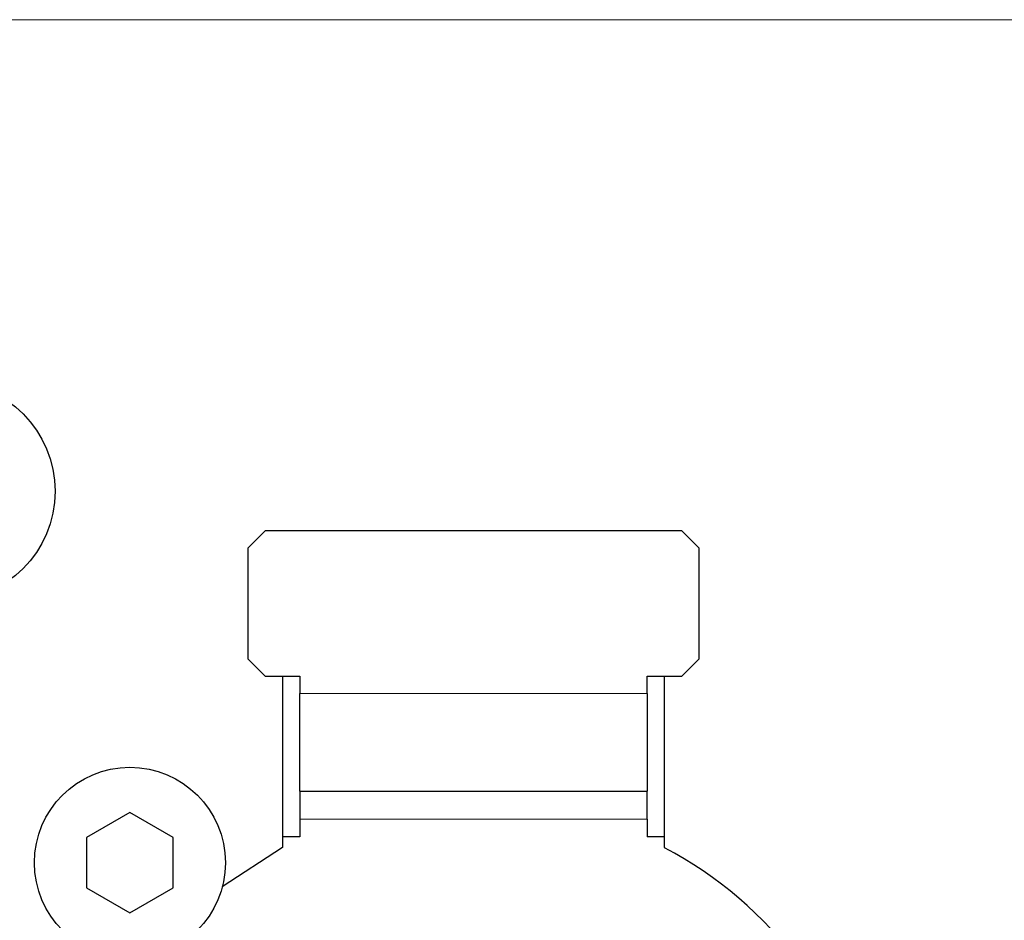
# Model space of a CAD drawing. Header units: millimetres. Extents: x 0 to 1118, y 0 to 864.
# Tile 43 of 117: x 271.52 to 277.2, y 467.04 to 472.23. Entities that reach past the tile are written whole.
import ezdxf

# ---------------------------------------------------------------- set-up
doc = ezdxf.new("R2010")
doc.units = ezdxf.units.MM

msp = doc.modelspace()

# ---------------------------------------------------------------- linework, layer by layer
at = {"color": 7, "linetype": 'Continuous', "lineweight": 18}
for p, q in [((222.7934, 472.233), (281.4021, 472.233)), ((275.1379, 468.3503), (273.1379, 468.3503)), ((273.1379, 467.6263), (275.1379, 467.6263))]:
    msp.add_line(p, q, dxfattribs=at)
at = {"color": 7, "linetype": 'Continuous', "lineweight": 25}
for p, q in [((272.9379, 469.2883), (272.8379, 469.1883)), ((275.3379, 469.2883), (272.9379, 469.2883)), ((275.4379, 469.1883), (275.3379, 469.2883)), ((272.8379, 469.1883), (272.8379, 468.5503)), ((275.4379, 468.5503), (275.4379, 469.1883)), ((272.8379, 468.5503), (272.9379, 468.4503)), ((275.3379, 468.4503), (275.4379, 468.5503)), ((272.9379, 468.4503), (273.1379, 468.4503)), ((273.0379, 468.4503), (273.0379, 467.463)), ((273.1379, 468.4503), (273.1379, 468.3503)), ((275.1379, 468.4503), (275.3379, 468.4503)), ((275.1379, 468.3503), (275.1379, 468.4503)), ((275.2379, 467.463), (275.2379, 468.4503)), ((273.1379, 467.7883), (273.1379, 468.3503)), ((275.1379, 468.3503), (275.1379, 467.7883)), ((273.1379, 467.7883), (275.1379, 467.7883)), ((273.1379, 467.7883), (273.1379, 467.6263)), ((275.1379, 467.6263), (275.1379, 467.7883)), ((272.1579, 467.665), (271.9079, 467.5206)), ((272.4079, 467.5206), (272.1579, 467.665)), ((273.1379, 467.6263), (273.1379, 467.5263)), ((275.1379, 467.6263), (275.1379, 467.5263)), ((271.9079, 467.5206), (271.9079, 467.232)), ((272.4079, 467.232), (272.4079, 467.5206)), ((273.1379, 467.5263), (273.0379, 467.5263)), ((275.2379, 467.5263), (275.1379, 467.5263)), ((273.0379, 467.463), (272.6901, 467.2373)), ((271.9079, 467.232), (272.1579, 467.0876)), ((272.1579, 467.0876), (272.4079, 467.232))]:
    msp.add_line(p, q, dxfattribs=at)
for centre, radius in [((271.0974, 469.5163), 0.63), ((272.1579, 467.3763), 0.55)]:
    msp.add_circle(centre, radius, dxfattribs=at)
msp.add_arc((274.1379, 465.3863), 2.35, 321.6789, 62.0899, dxfattribs=at)

doc.saveas('drawing.dxf')
